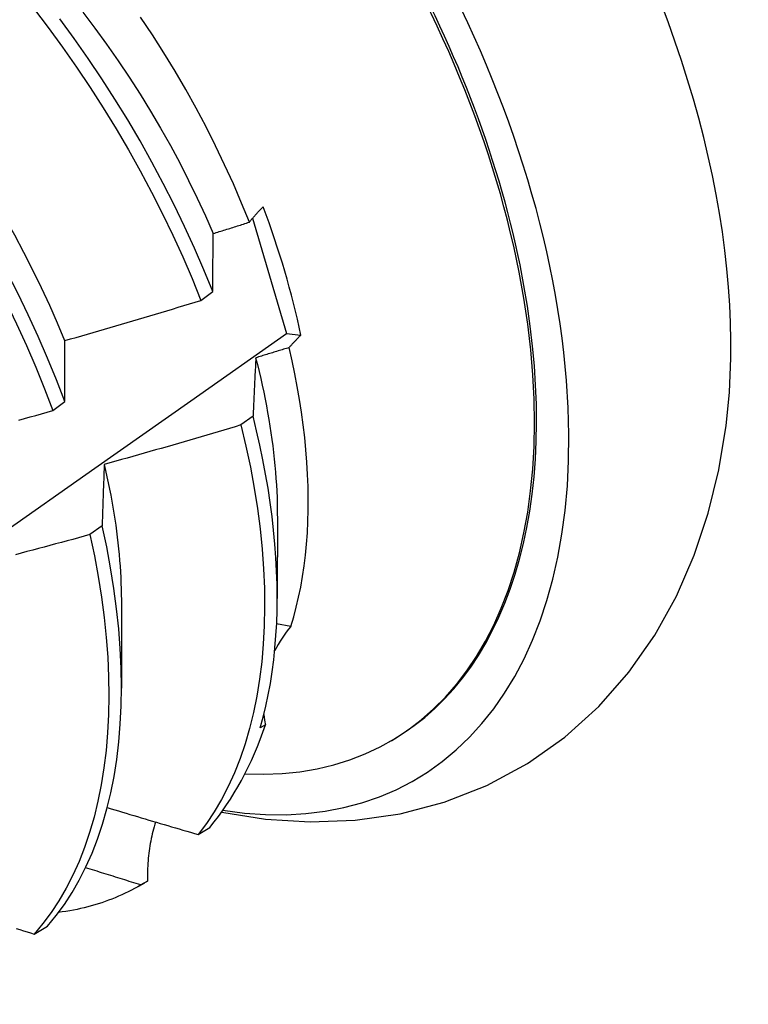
# Model space of a CAD drawing. Header units: inches. Extents: x 16 to 426, y 46 to 198.
# Tile 104 of 111: x 401.727 to 401.89, y 163.031 to 163.251. Entities that reach past the tile are written whole.
import ezdxf

# ---------------------------------------------------------------- set-up
doc = ezdxf.new("R2010")
doc.units = ezdxf.units.IN
doc.header["$MEASUREMENT"] = 0
doc.layers.add('Visible Edges(ANSI)', color=7, linetype='Continuous', lineweight=25)

msp = doc.modelspace()

# ---------------------------------------------------------------- linework, layer by layer
at = {"layer": 'Visible Edges(ANSI)'}
for p, q in [((401.77879, 163.20632), (401.78635, 163.18053)), ((401.76721, 163.18795), (401.76988, 163.18994)), ((401.78635, 163.18053), (401.78958, 163.1802)), ((401.73416, 163.16334), (401.73683, 163.16533)), ((401.77889, 163.1621), (401.77617, 163.16012)), ((401.78431, 163.13978), (401.78428, 163.12134)), ((401.74516, 163.1376), (401.74243, 163.13562)), ((401.74951, 163.11974), (401.74948, 163.1013)), ((401.78734, 163.11512), (401.78415, 163.11566)), ((401.78164, 163.09312), (401.7805, 163.09246)), ((401.8094, 163.08938), (401.80987, 163.08965)), ((401.76661, 163.06862), (401.76924, 163.07022)), ((401.75333, 163.0571), (401.75467, 163.05786)), ((401.75527, 163.05822), (401.7538, 163.05737)), ((401.72996, 163.04639), (401.73293, 163.04818))]:
    msp.add_line(p, q, dxfattribs=at)
at = {"layer": 'Visible Edges(ANSI)', "flags": 128}
for points in [[(401.67727, 163.25363), (401.68091, 163.24979), (401.68449, 163.24584), (401.68801, 163.24179), (401.69146, 163.23765), (401.69483, 163.23343), (401.69813, 163.22912), (401.70134, 163.22473), (401.70447, 163.22028), (401.70751, 163.21576), (401.71045, 163.21117), (401.7133, 163.20654), (401.71605, 163.20185), (401.7187, 163.19712), (401.72125, 163.19236), (401.72369, 163.18756), (401.72601, 163.18274), (401.72822, 163.17791), (401.73032, 163.17305), (401.7323, 163.1682), (401.73416, 163.16334)], [(401.72983, 163.25321), (401.73312, 163.2489), (401.73632, 163.24451), (401.73945, 163.24005), (401.74248, 163.23552), (401.74542, 163.23094), (401.74827, 163.2263), (401.75101, 163.22161), (401.75366, 163.21688), (401.75619, 163.21211), (401.75862, 163.20732), (401.76094, 163.2025), (401.76315, 163.19766), (401.76524, 163.19281), (401.76721, 163.18795)], [(401.73683, 163.16533), (401.73496, 163.17019), (401.73298, 163.17504), (401.73087, 163.17989), (401.72865, 163.18473), (401.72632, 163.18955), (401.72387, 163.19434), (401.72132, 163.1991), (401.71866, 163.20383), (401.7159, 163.20851), (401.71304, 163.21314), (401.71009, 163.21772), (401.70704, 163.22224), (401.70391, 163.22669), (401.70069, 163.23107), (401.69739, 163.23537), (401.69401, 163.23959), (401.69056, 163.24372), (401.68704, 163.24776), (401.68345, 163.2517)], [(401.68865, 163.25221), (401.69167, 163.24909), (401.69465, 163.24589), (401.69757, 163.24261), (401.70045, 163.23926), (401.70326, 163.23585), (401.70602, 163.23237), (401.70871, 163.22882), (401.71134, 163.22522), (401.7139, 163.22156), (401.71638, 163.21786), (401.71879, 163.2141), (401.72112, 163.21031), (401.72337, 163.20647), (401.72554, 163.20261), (401.72762, 163.19871), (401.72962, 163.19479), (401.73154, 163.19086), (401.73337, 163.1869), (401.7351, 163.18294), (401.73675, 163.17898)], [(401.76988, 163.18994), (401.7679, 163.19479), (401.7658, 163.19964), (401.76358, 163.20448), (401.76126, 163.2093), (401.75882, 163.2141), (401.75627, 163.21886), (401.75362, 163.22359), (401.75087, 163.22827), (401.74801, 163.23291), (401.74507, 163.23749), (401.74203, 163.24201), (401.7389, 163.24647), (401.73568, 163.25085)], [(401.74085, 163.25233), (401.74354, 163.24878), (401.74616, 163.24517), (401.74872, 163.24151), (401.75121, 163.2378), (401.75362, 163.23405), (401.75596, 163.23025), (401.75822, 163.22642), (401.7604, 163.22256), (401.76249, 163.21867), (401.76449, 163.21475), (401.76641, 163.21082), (401.76823, 163.20687), (401.76996, 163.20292)], [(401.77807, 163.20542), (401.77632, 163.20971), (401.77448, 163.21399), (401.77253, 163.21825), (401.7705, 163.22249), (401.76837, 163.2267), (401.76615, 163.23088), (401.76384, 163.23504), (401.76145, 163.23915), (401.75897, 163.24323), (401.75641, 163.24727), (401.75376, 163.25125)], [(401.77807, 163.20542), (401.77818, 163.20557), (401.77829, 163.20571), (401.77841, 163.20585), (401.77852, 163.20599), (401.77864, 163.20614), (401.77876, 163.20628), (401.77888, 163.20642), (401.779, 163.20657), (401.77912, 163.20671), (401.77925, 163.20686), (401.77938, 163.207), (401.7795, 163.20714), (401.77963, 163.20729), (401.77977, 163.20743), (401.7799, 163.20758), (401.78003, 163.20772), (401.78017, 163.20787), (401.7803, 163.20801), (401.78044, 163.20816), (401.78058, 163.2083), (401.78073, 163.20845), (401.78087, 163.20859), (401.78101, 163.20874), (401.78116, 163.20888)], [(401.76999, 163.20291), (401.77032, 163.20301), (401.77066, 163.20311), (401.771, 163.20322), (401.77134, 163.20332), (401.77167, 163.20343), (401.77201, 163.20353), (401.77235, 163.20364), (401.77268, 163.20374), (401.77302, 163.20384), (401.77336, 163.20395), (401.77369, 163.20405), (401.77403, 163.20416), (401.77437, 163.20426), (401.7747, 163.20437), (401.77504, 163.20447), (401.77538, 163.20458), (401.77571, 163.20468), (401.77605, 163.20479), (401.77639, 163.2049), (401.77672, 163.205), (401.77706, 163.20511), (401.7774, 163.20521), (401.77773, 163.20532), (401.77807, 163.20542)], [(401.76988, 163.18994), (401.76988, 163.19049), (401.76988, 163.19104), (401.76988, 163.19159), (401.76989, 163.19214), (401.76989, 163.19269), (401.76989, 163.19324), (401.7699, 163.19378), (401.7699, 163.19433), (401.76991, 163.19487), (401.76991, 163.19542), (401.76992, 163.19596), (401.76992, 163.1965), (401.76992, 163.19704), (401.76993, 163.19758), (401.76993, 163.19812), (401.76994, 163.19865), (401.76995, 163.19919), (401.76995, 163.19972), (401.76996, 163.20026), (401.76996, 163.20079), (401.76997, 163.20132), (401.76997, 163.20185), (401.76998, 163.20238), (401.76999, 163.20291)], [(401.7368, 163.17898), (401.73807, 163.17934), (401.73935, 163.1797), (401.74062, 163.18006), (401.74189, 163.18043), (401.74316, 163.18079), (401.74442, 163.18116), (401.74569, 163.18153), (401.74696, 163.1819), (401.74823, 163.18227), (401.7495, 163.18264), (401.75077, 163.18301), (401.75203, 163.18338), (401.7533, 163.18376), (401.75457, 163.18413), (401.75583, 163.18451), (401.7571, 163.18489), (401.75836, 163.18527), (401.75963, 163.18565), (401.76089, 163.18603), (401.76216, 163.18641), (401.76342, 163.18679), (401.76468, 163.18718), (401.76595, 163.18756), (401.76721, 163.18795)], [(401.57078, 163.03069), (401.59252, 163.0456), (401.61421, 163.06053), (401.63587, 163.07547), (401.65749, 163.09044), (401.67906, 163.10542), (401.7006, 163.12042), (401.7221, 163.13543), (401.74356, 163.15045), (401.76497, 163.16548), (401.78635, 163.18053)], [(401.78958, 163.1802), (401.78945, 163.18008), (401.78933, 163.17996), (401.78921, 163.17985), (401.7891, 163.17973), (401.78898, 163.17961), (401.78886, 163.17949), (401.78875, 163.17938), (401.78863, 163.17926), (401.78852, 163.17915), (401.78841, 163.17903), (401.78829, 163.17891), (401.78818, 163.1788), (401.78807, 163.17868), (401.78797, 163.17856), (401.78786, 163.17845), (401.78775, 163.17833), (401.78765, 163.17822), (401.78754, 163.1781), (401.78744, 163.17798), (401.78734, 163.17787), (401.78723, 163.17775), (401.78713, 163.17764), (401.78704, 163.17752), (401.78694, 163.17741)], [(401.73683, 163.16533), (401.73683, 163.16591), (401.73682, 163.16649), (401.73682, 163.16707), (401.73682, 163.16765), (401.73682, 163.16822), (401.73682, 163.1688), (401.73681, 163.16937), (401.73681, 163.16995), (401.73681, 163.17052), (401.73681, 163.17109), (401.73681, 163.17166), (401.73681, 163.17223), (401.73681, 163.1728), (401.7368, 163.17337), (401.7368, 163.17393), (401.7368, 163.1745), (401.7368, 163.17506), (401.7368, 163.17562), (401.7368, 163.17619), (401.7368, 163.17675), (401.7368, 163.17731), (401.7368, 163.17786), (401.7368, 163.17842), (401.7368, 163.17898)], [(401.78694, 163.17741), (401.78663, 163.17731), (401.78632, 163.17722), (401.78601, 163.17712), (401.7857, 163.17703), (401.78539, 163.17693), (401.78508, 163.17684), (401.78477, 163.17674), (401.78446, 163.17665), (401.78415, 163.17655), (401.78384, 163.17646), (401.78353, 163.17636), (401.78322, 163.17627), (401.78291, 163.17617), (401.7826, 163.17608), (401.78229, 163.17599), (401.78198, 163.17589), (401.78167, 163.1758), (401.78136, 163.1757), (401.78105, 163.17561), (401.78074, 163.17552), (401.78043, 163.17542), (401.78012, 163.17533), (401.77981, 163.17523), (401.7795, 163.17514)], [(401.78734, 163.11512), (401.78797, 163.11725), (401.78854, 163.11942), (401.78906, 163.12165), (401.78953, 163.12392), (401.78994, 163.12625), (401.79029, 163.12862), (401.79059, 163.13103), (401.79083, 163.13349), (401.79101, 163.13599), (401.79114, 163.13853), (401.79121, 163.14111), (401.79122, 163.14373), (401.79117, 163.14638), (401.79107, 163.14907), (401.79091, 163.15179), (401.7907, 163.15454), (401.79042, 163.15732), (401.79009, 163.16013), (401.78971, 163.16296), (401.78926, 163.16581), (401.78877, 163.16868), (401.78821, 163.17157), (401.7876, 163.17448), (401.78694, 163.17741)], [(401.7795, 163.17514), (401.77948, 163.17461), (401.77945, 163.17408), (401.77942, 163.17354), (401.77939, 163.17301), (401.77936, 163.17247), (401.77934, 163.17194), (401.77931, 163.1714), (401.77928, 163.17086), (401.77926, 163.17032), (401.77923, 163.16978), (401.7792, 163.16924), (401.77918, 163.1687), (401.77915, 163.16815), (401.77913, 163.16761), (401.7791, 163.16706), (401.77908, 163.16651), (401.77905, 163.16597), (401.77903, 163.16542), (401.779, 163.16487), (401.77898, 163.16432), (401.77896, 163.16376), (401.77893, 163.16321), (401.77891, 163.16266), (401.77889, 163.1621)], [(401.77945, 163.17515), (401.77984, 163.1736), (401.78022, 163.17206), (401.78058, 163.17051), (401.78092, 163.16898), (401.78125, 163.16745), (401.78156, 163.16592), (401.78186, 163.1644), (401.78214, 163.16289), (401.7824, 163.16138), (401.78264, 163.15988), (401.78287, 163.15839), (401.78309, 163.15691), (401.78328, 163.15543), (401.78346, 163.15396), (401.78362, 163.1525), (401.78376, 163.15105), (401.78389, 163.14961), (401.784, 163.14818), (401.7841, 163.14675), (401.78417, 163.14534), (401.78423, 163.14393), (401.78427, 163.14254), (401.78429, 163.14116), (401.7843, 163.13979)], [(401.72652, 163.16121), (401.72779, 163.16156), (401.72906, 163.16191), (401.73034, 163.16227), (401.73161, 163.16262), (401.73288, 163.16298), (401.73416, 163.16334)], [(401.77617, 163.16012), (401.7749, 163.15974), (401.77363, 163.15936), (401.77236, 163.15898), (401.77109, 163.1586), (401.76982, 163.15823), (401.76855, 163.15785), (401.76728, 163.15748), (401.76601, 163.15711), (401.76474, 163.15674), (401.76347, 163.15637), (401.7622, 163.156), (401.76093, 163.15563), (401.75966, 163.15526), (401.75838, 163.1549), (401.75711, 163.15453), (401.75584, 163.15417), (401.75456, 163.15381), (401.75329, 163.15345), (401.75202, 163.15309), (401.75074, 163.15273), (401.74947, 163.15237), (401.74819, 163.15201), (401.74691, 163.15166), (401.74564, 163.15131)], [(401.77617, 163.16012), (401.77729, 163.15538), (401.77828, 163.15068), (401.77914, 163.14603), (401.77986, 163.14143), (401.78045, 163.13688), (401.78091, 163.1324), (401.78123, 163.128), (401.78142, 163.12366), (401.78147, 163.11941), (401.78139, 163.11524), (401.78117, 163.11117), (401.78082, 163.10719), (401.78034, 163.10331), (401.77973, 163.09953), (401.77898, 163.09587), (401.7781, 163.09233), (401.7771, 163.0889), (401.77597, 163.0856), (401.77471, 163.08242), (401.77333, 163.07938), (401.77183, 163.07648), (401.7702, 163.07371), (401.76846, 163.07109), (401.76661, 163.06862)], [(401.7805, 163.09246), (401.78115, 163.09485), (401.78175, 163.0973), (401.78228, 163.0998), (401.78275, 163.10235), (401.78316, 163.10496), (401.7835, 163.10762), (401.78378, 163.11032), (401.784, 163.11308), (401.78416, 163.11587), (401.78425, 163.11872), (401.78428, 163.1216), (401.78425, 163.12452), (401.78415, 163.12749), (401.78399, 163.13049), (401.78376, 163.13352), (401.78347, 163.13659), (401.78312, 163.13969), (401.7827, 163.14281), (401.78223, 163.14597), (401.78168, 163.14915), (401.78108, 163.15236), (401.78041, 163.15559), (401.77968, 163.15883), (401.77889, 163.1621)], [(401.77187, 163.07362), (401.78169, 163.07206), (401.79166, 163.07143), (401.80171, 163.0718), (401.81172, 163.07324), (401.82158, 163.07582), (401.83113, 163.07958), (401.84018, 163.08446), (401.84857, 163.09039), (401.85615, 163.09724), (401.86285, 163.10488), (401.86863, 163.11314), (401.87349, 163.1219), (401.87746, 163.13102), (401.8806, 163.14045), (401.88295, 163.15012), (401.88457, 163.15998)], [(401.74564, 163.15131), (401.74561, 163.15075), (401.74559, 163.15019), (401.74557, 163.14963), (401.74555, 163.14906), (401.74553, 163.1485), (401.7455, 163.14794), (401.74548, 163.14737), (401.74546, 163.1468), (401.74544, 163.14624), (401.74542, 163.14567), (401.7454, 163.1451), (401.74538, 163.14453), (401.74536, 163.14396), (401.74534, 163.14338), (401.74532, 163.14281), (401.7453, 163.14223), (401.74528, 163.14166), (401.74526, 163.14108), (401.74525, 163.1405), (401.74523, 163.13992), (401.74521, 163.13934), (401.74519, 163.13876), (401.74517, 163.13818), (401.74516, 163.1376)], [(401.74562, 163.1513), (401.74594, 163.14992), (401.74624, 163.14855), (401.74653, 163.14717), (401.74681, 163.14581), (401.74707, 163.14445), (401.74732, 163.14309), (401.74756, 163.14174), (401.74778, 163.14039), (401.74799, 163.13905), (401.74818, 163.13772), (401.74836, 163.13639), (401.74853, 163.13507), (401.74868, 163.13376), (401.74882, 163.13245), (401.74895, 163.13115), (401.74906, 163.12985), (401.74916, 163.12857), (401.74924, 163.12729), (401.74931, 163.12602), (401.74937, 163.12475), (401.74941, 163.1235), (401.74944, 163.12225), (401.74946, 163.12101), (401.74946, 163.11978)], [(401.73293, 163.04818), (401.73488, 163.05052), (401.73672, 163.05302), (401.73844, 163.05566), (401.74005, 163.05844), (401.74154, 163.06137), (401.7429, 163.06443), (401.74414, 163.06762), (401.74526, 163.07094), (401.74624, 163.07438), (401.7471, 163.07794), (401.74783, 163.08162), (401.74843, 163.08541), (401.74889, 163.0893), (401.74922, 163.09329), (401.74942, 163.09738), (401.74948, 163.10156), (401.74941, 163.10582), (401.74921, 163.11017), (401.74887, 163.11459), (401.74839, 163.11907), (401.74778, 163.12362), (401.74704, 163.12823), (401.74617, 163.13289), (401.74516, 163.1376)], [(401.74243, 163.13562), (401.74115, 163.13527), (401.73987, 163.13492), (401.73859, 163.13457), (401.73732, 163.13422), (401.73604, 163.13387), (401.73476, 163.13353), (401.73348, 163.13318), (401.7322, 163.13284), (401.73092, 163.1325), (401.72964, 163.13216), (401.72836, 163.13182), (401.72707, 163.13148), (401.72579, 163.13114)], [(401.74243, 163.13562), (401.74342, 163.13092), (401.74429, 163.12626), (401.74502, 163.12166), (401.74562, 163.11711), (401.74609, 163.11263), (401.74642, 163.10822), (401.74661, 163.10388), (401.74667, 163.09962), (401.7466, 163.09545), (401.74639, 163.09137), (401.74605, 163.08738), (401.74557, 163.08349), (401.74497, 163.07972), (401.74423, 163.07605), (401.74336, 163.07249), (401.74236, 163.06906), (401.74124, 163.06575), (401.73999, 163.06257), (401.73862, 163.05952), (401.73712, 163.05661), (401.73551, 163.05383), (401.73377, 163.05121), (401.73192, 163.04872), (401.72996, 163.04639)], [(401.74631, 163.07464), (401.74715, 163.07439), (401.748, 163.07413), (401.74884, 163.07388), (401.74969, 163.07363), (401.75053, 163.07337), (401.75137, 163.07312), (401.75222, 163.07287), (401.75306, 163.07262), (401.75391, 163.07236), (401.75475, 163.07211), (401.7556, 163.07186), (401.75644, 163.07161), (401.75729, 163.07136), (401.75814, 163.07111), (401.75898, 163.07086), (401.75983, 163.07061), (401.76068, 163.07036), (401.76152, 163.07011), (401.76237, 163.06986), (401.76322, 163.06961), (401.76407, 163.06936), (401.76491, 163.06912), (401.76576, 163.06887), (401.76661, 163.06862)], [(401.75709, 163.07142), (401.75694, 163.0709), (401.75678, 163.07037), (401.75664, 163.06985), (401.7565, 163.06932), (401.75637, 163.06878), (401.75625, 163.06825), (401.75613, 163.06771), (401.75602, 163.06717), (401.75592, 163.06662), (401.75583, 163.06608), (401.75574, 163.06553), (401.75566, 163.06498), (401.75559, 163.06442), (401.75552, 163.06386), (401.75546, 163.06331), (401.75541, 163.06275), (401.75537, 163.06219), (401.75533, 163.06162), (401.7553, 163.06106), (401.75528, 163.06049), (401.75527, 163.05992), (401.75526, 163.05936), (401.75526, 163.05879), (401.75527, 163.05822)], [(401.7538, 163.05737), (401.75328, 163.05753), (401.75277, 163.05768), (401.75225, 163.05784), (401.75174, 163.058), (401.75122, 163.05816), (401.75071, 163.05832), (401.75019, 163.05848), (401.74968, 163.05864), (401.74916, 163.0588), (401.74865, 163.05896), (401.74814, 163.05912), (401.74762, 163.05928), (401.74711, 163.05944), (401.74659, 163.0596), (401.74608, 163.05976), (401.74557, 163.05992), (401.74505, 163.06008), (401.74454, 163.06024), (401.74403, 163.0604), (401.74351, 163.06056), (401.743, 163.06072), (401.74248, 163.06088), (401.74197, 163.06104), (401.74146, 163.0612)], [(401.7538, 163.05737), (401.75311, 163.05697), (401.75241, 163.05658), (401.7517, 163.0562), (401.75099, 163.05584), (401.75027, 163.05549), (401.74955, 163.05515), (401.74882, 163.05482), (401.74808, 163.05451), (401.74733, 163.05421), (401.74658, 163.05392), (401.74582, 163.05365), (401.74506, 163.05338), (401.74429, 163.05313), (401.74351, 163.0529), (401.74273, 163.05267), (401.74194, 163.05246), (401.74114, 163.05226), (401.74034, 163.05207), (401.73954, 163.0519), (401.73872, 163.05174), (401.73791, 163.05159), (401.73708, 163.05145), (401.73625, 163.05133), (401.73542, 163.05122)], [(401.72598, 163.04761), (401.72677, 163.04737), (401.72757, 163.04712), (401.72837, 163.04688), (401.72917, 163.04663), (401.72996, 163.04639)]]:
    msp.add_lwpolyline(points, dxfattribs=at)
at = {"layer": 'Visible Edges(ANSI)'}
for centre, major_axis, ratio, start_param, end_param in [((401.73226, 163.22442), (0.08271, -0.14363), 0.578093, 5.847071, 9.934273), ((401.76846, 163.24526), (-0.08271, 0.14363), 0.578093, 3.792594, 5.632184), ((401.73226, 163.22442), (0.07761, -0.13476), 0.578093, 0, 3.141593), ((401.73179, 163.22414), (-0.07761, 0.13476), 0.578093, 2.782688, 6.718054), ((401.69644, 163.20379), (0.06824, -0.11849), 0.578093, 1.059367, 1.290223), ((401.82723, 163.09153), (-0.04479, 0.01502), 0.726318, 5.997173, 6.185088), ((401.82723, 163.09153), (-0.04479, 0.01502), 0.726318, 0.324131, 0.388294), ((401.67706, 163.19263), (0.07761, -0.13476), 0.578093, 0.210605, 0.473173), ((401.67706, 163.19263), (0.07761, -0.13476), 0.578093, 0, 0.007725)]:
    msp.add_ellipse(centre, major_axis=major_axis, ratio=ratio, start_param=start_param, end_param=end_param, dxfattribs=at)

doc.saveas('drawing.dxf')
